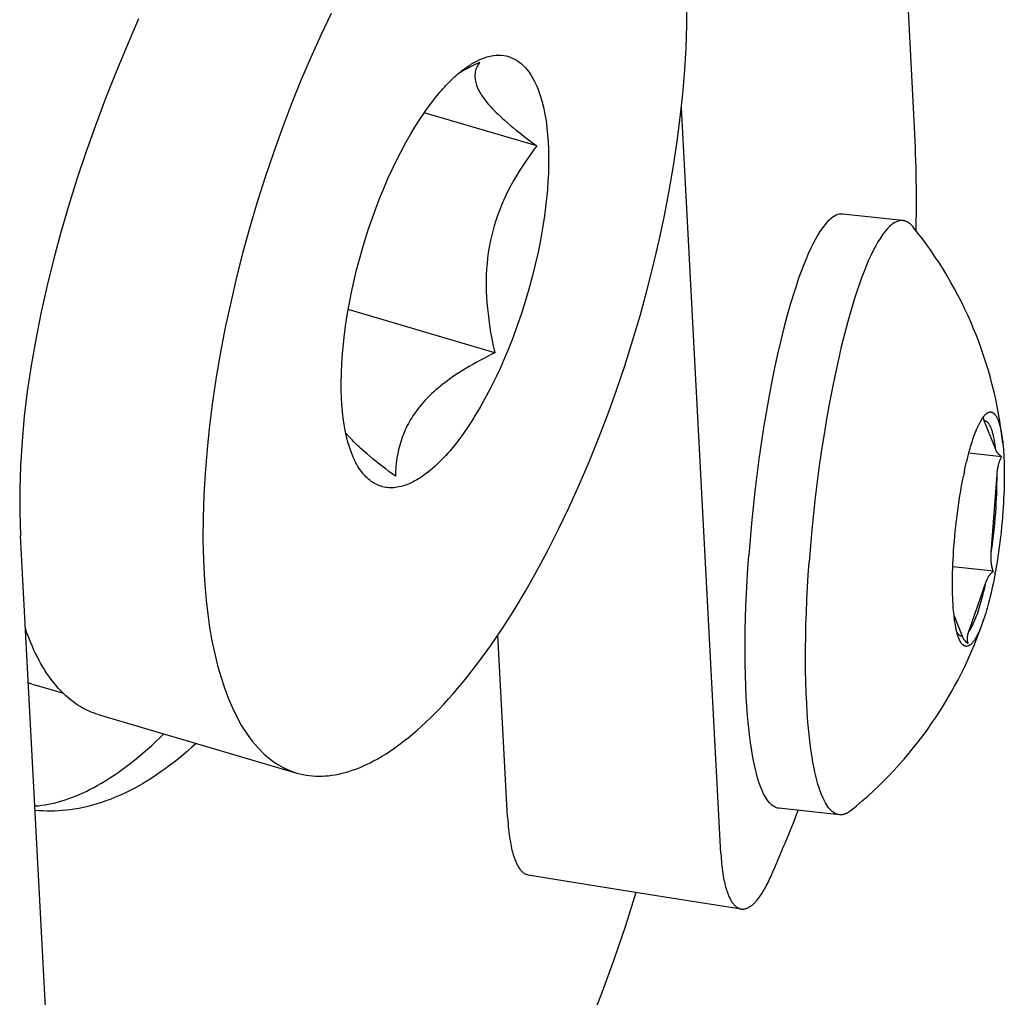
# Model space of a CAD drawing. Extents: x 0 to 1189, y 0 to 841.
# Tile 13 of 77: x 177.44 to 186.66, y 132.38 to 141.54. Entities that reach past the tile are written whole.
import ezdxf

# ---------------------------------------------------------------- set-up
doc = ezdxf.new("R2010")
doc.units = 0
doc.header["$LTSCALE"] = 65.395
doc.layers.add('connessioni_resistenze_c0_BL8', color=7, linetype='CONTINUOUS')

# ---------------------------------------------------------------- blocks, each defined once
blk = doc.blocks.new('CONNESSIONI_RESISTENZE_C0_BL8', base_point=(132.2671, 184.9118))
at = {"layer": 'connessioni_resistenze_c0_BL8', "color": 2, "linetype": 'CONTINUOUS'}
for p, q in [((185.821, 140.5924), (183.6903, 180.8599)), ((182.2858, 140.3576), (181.2308, 140.6687)), ((184.0098, 133.7265), (183.6398, 140.7188)), ((185.7155, 139.6579), (185.1495, 139.7184)), ((185.8393, 139.5638), (185.8398, 139.5961)), ((181.8921, 138.4192), (180.5183, 138.8243)), ((186.584, 137.5119), (186.4777, 137.7809)), ((186.6411, 137.4449), (186.3322, 137.478)), ((186.543, 136.5475), (186.5965, 137.276)), ((177.9052, 128.0775), (177.4487, 136.7041)), ((186.5623, 136.3718), (186.1827, 136.4125)), ((186.3327, 135.807), (186.4925, 136.2666)), ((186.1944, 135.9526), (186.2697, 135.762)), ((182.012, 134.0658), (181.9216, 135.7741)), ((177.5842, 135.3068), (177.85, 135.2284)), ((178.177, 135.0298), (180.0387, 134.4808)), ((185.1194, 134.0897), (184.5535, 134.1503)), ((182.2033, 133.5275), (182.8615, 133.422)), ((182.8615, 133.422), (183.5445, 133.3125)), ((183.5445, 133.3125), (184.1996, 133.2073))]:
    blk.add_line(p, q, dxfattribs=at)
for points in [[(178.5538, 141.547), (178.447, 141.3), (178.3442, 141.0513), (178.2457, 140.8012), (178.1514, 140.5494), (178.0616, 140.296), (177.9776, 140.0446), (177.8984, 139.7918), (177.8242, 139.5374), (177.7572, 139.2886), (177.6954, 139.0385), (177.6393, 138.7871), (177.5911, 138.5447), (177.5486, 138.3013), (177.5125, 138.0568), (177.4845, 137.8247), (177.4629, 137.5919), (177.4482, 137.3586), (177.4412, 137.1404), (177.4411, 136.9222), (177.4487, 136.7041)], [(181.6262, 135.3717), (181.7426, 135.5216), (181.854, 135.6753), (181.9608, 135.8323), (182.073, 136.008), (182.1804, 136.1866), (182.2833, 136.3679), (182.389, 136.565), (182.4901, 136.7646), (182.5867, 136.9664), (182.6836, 137.1804), (182.776, 137.3965), (182.8641, 137.6144), (182.9502, 137.8404), (183.0319, 138.0681), (183.1092, 138.2974), (183.1829, 138.5303), (183.2521, 138.7646), (183.3168, 139.0002), (183.3764, 139.2347), (183.4315, 139.4703), (183.4819, 139.707), (183.5264, 139.9378), (183.5662, 140.1695), (183.6011, 140.402), (183.6296, 140.6241), (183.6532, 140.8467), (183.6716, 141.0698), (183.6838, 141.2781), (183.6907, 141.4866), (183.6919, 141.6953)], [(180.3592, 141.5969), (180.2626, 141.3951), (180.1657, 141.181), (180.0732, 140.965), (179.9852, 140.7471), (179.8991, 140.521), (179.8173, 140.2933), (179.74, 140.0641), (179.6664, 139.8312), (179.5972, 139.5969), (179.5325, 139.3613), (179.4729, 139.1268), (179.4178, 138.8912), (179.3673, 138.6545), (179.3229, 138.4236), (179.2831, 138.1919), (179.2482, 137.9594), (179.2196, 137.7374), (179.196, 137.5148), (179.1776, 137.2917), (179.1655, 137.0834), (179.1586, 136.8749), (179.1574, 136.6662), (179.1616, 136.4762), (179.1716, 136.2864), (179.1878, 136.097), (179.2025, 135.9711), (179.2206, 135.8456), (179.2424, 135.7207), (179.2683, 135.5967), (179.2944, 135.4899), (179.3242, 135.3841), (179.3583, 135.2795), (179.397, 135.1765), (179.4339, 135.0905), (179.475, 135.0063), (179.5205, 134.9246), (179.571, 134.846), (179.6202, 134.7795), (179.6739, 134.7166), (179.7281, 134.6622), (179.7865, 134.6123), (179.8255, 134.5836), (179.8662, 134.5573), (179.9084, 134.5336), (179.9506, 134.5132), (179.9942, 134.4956), (180.0387, 134.4808)], [(181.7287, 141.1556), (181.7579, 141.1691), (181.7878, 141.181), (181.8184, 141.191), (181.8496, 141.199), (181.8812, 141.2045), (181.905, 141.2069), (181.9289, 141.2077), (181.9528, 141.2069), (181.9756, 141.2044), (181.9982, 141.2002), (182.0205, 141.1944), (182.0422, 141.187), (182.0634, 141.1779), (182.0838, 141.1673), (182.1043, 141.1548), (182.1238, 141.1409), (182.1424, 141.1257), (182.1612, 141.1082), (182.179, 141.0895), (182.1957, 141.0699), (182.2127, 141.0475), (182.2286, 141.0243), (182.2433, 141.0003), (182.2621, 140.9662), (182.279, 140.9312), (182.2943, 140.8953), (182.3081, 140.8589), (182.3204, 140.8219), (182.3367, 140.7661), (182.3504, 140.7097), (182.3619, 140.6529), (182.3715, 140.5957), (182.3803, 140.5291), (182.3871, 140.4623), (182.3919, 140.3953), (182.3949, 140.3282), (182.3964, 140.253), (182.396, 140.1777), (182.3938, 140.1025), (182.3901, 140.0273), (182.3843, 139.9457), (182.3768, 139.8642), (182.3677, 139.7829), (182.3571, 139.7018), (182.3397, 139.5878), (182.3196, 139.4742), (182.297, 139.3611), (182.271, 139.2451), (182.2425, 139.1298), (182.2114, 139.0151), (182.1777, 138.9006), (182.1416, 138.7868), (182.1029, 138.6739), (182.0627, 138.5642), (182.0199, 138.4554), (181.9747, 138.3475), (181.9408, 138.271), (181.9054, 138.1951), (181.8687, 138.1199), (181.8305, 138.0454), (181.7936, 137.9769), (181.7554, 137.9092), (181.7156, 137.8423), (181.6744, 137.7764), (181.6358, 137.7178), (181.5957, 137.6601), (181.5542, 137.6036), (181.511, 137.5483)], [(181.6478, 141.1087), (181.6529, 141.1121), (181.658, 141.1154), (181.6631, 141.1186), (181.6682, 141.1218), (181.6741, 141.1255), (181.6801, 141.129), (181.686, 141.1326), (181.692, 141.136), (181.6981, 141.1394), (181.7041, 141.1428), (181.7102, 141.1461), (181.7163, 141.1493), (181.7225, 141.1525), (181.7287, 141.1556)], [(181.7481, 141.1399), (181.7414, 141.1299), (181.7352, 141.1195), (181.7295, 141.1088), (181.7242, 141.0979), (181.7196, 141.0868), (181.7156, 141.0753), (181.7121, 141.0633), (181.7093, 141.0511), (181.7073, 141.0388), (181.706, 141.0263), (181.7054, 141.0138), (181.7056, 141.0013), (181.7065, 140.9889), (181.708, 140.9765), (181.7102, 140.9642), (181.713, 140.952), (181.7163, 140.9399), (181.7201, 140.928), (181.7244, 140.9162), (181.7304, 140.9016), (181.737, 140.8873), (181.7441, 140.8733), (181.7517, 140.8595), (181.7597, 140.8459), (181.7682, 140.8326), (181.7769, 140.8196), (181.7903, 140.8008), (181.8042, 140.7824), (181.8186, 140.7645), (181.8335, 140.7468), (181.8488, 140.7296), (181.8643, 140.7126), (181.8833, 140.6927), (181.9026, 140.6732), (181.9222, 140.654), (181.9421, 140.6351), (181.9623, 140.6165), (181.9827, 140.5982), (182.0106, 140.5737), (182.0389, 140.5495), (182.0675, 140.5258), (182.0963, 140.5023), (182.1254, 140.4791), (182.165, 140.4482), (182.205, 140.4176), (182.2453, 140.3875), (182.2858, 140.3576)], [(181.3383, 140.8132), (181.3515, 140.8295), (181.3649, 140.8457), (181.3785, 140.8617), (181.3923, 140.8776), (181.4062, 140.8934), (181.4204, 140.9089), (181.4347, 140.9243), (181.4492, 140.9396), (181.4639, 140.9546), (181.4788, 140.9695), (181.4939, 140.9841), (181.5059, 140.9955), (181.5181, 141.0067), (181.5304, 141.0177), (181.5428, 141.0286), (181.5554, 141.0394), (181.5682, 141.0499), (181.581, 141.0602), (181.5941, 141.0704), (181.6073, 141.0803), (181.6206, 141.09), (181.6341, 141.0995), (181.6478, 141.1087)], [(180.566, 137.4401), (180.5517, 137.4746), (180.5388, 137.5096), (180.5271, 137.545), (180.5166, 137.5808), (180.5027, 137.6353), (180.4909, 137.6903), (180.481, 137.7457), (180.472, 137.8077), (180.4649, 137.8699), (180.4596, 137.9323), (180.4557, 138.0007), (180.4534, 138.0692), (180.4529, 138.1377), (180.4544, 138.2289), (180.4583, 138.3201), (180.4646, 138.4111), (180.473, 138.502), (180.4833, 138.5927), (180.4967, 138.6914), (180.5122, 138.7899), (180.5298, 138.888), (180.5492, 138.9857), (180.5705, 139.083), (180.5945, 139.1833), (180.6204, 139.2831), (180.6481, 139.3824), (180.6778, 139.4811), (180.7092, 139.5793), (180.7419, 139.6751), (180.7764, 139.7703), (180.8128, 139.8648), (180.8509, 139.9585), (180.891, 140.0515), (180.9301, 140.1373), (180.971, 140.2223), (181.0137, 140.3064), (181.0583, 140.3894), (181.105, 140.4712), (181.142, 140.5328), (181.1804, 140.5935), (181.2201, 140.6534), (181.2581, 140.7077), (181.2974, 140.761), (181.3383, 140.8132)], [(182.2858, 140.3576), (182.2524, 140.3136), (182.2198, 140.2689), (182.1879, 140.2236), (182.157, 140.1777), (182.1269, 140.1312), (182.0979, 140.084), (182.07, 140.0363), (182.0432, 139.9879), (182.0176, 139.9388), (181.9952, 139.8933), (181.974, 139.8473), (181.954, 139.8008), (181.9352, 139.7538), (181.9176, 139.7063), (181.9011, 139.6577), (181.886, 139.6086), (181.8722, 139.5591), (181.8599, 139.5093), (181.8489, 139.4592), (181.8393, 139.4081), (181.8311, 139.3568), (181.8244, 139.3053), (181.8191, 139.2536), (181.8151, 139.2018), (181.8125, 139.1494), (181.8112, 139.097), (181.8111, 139.0446), (181.8123, 138.9922), (181.8147, 138.9399), (181.8182, 138.8873), (181.8227, 138.8349), (181.8284, 138.7825), (181.8349, 138.7303), (181.8424, 138.6782), (181.853, 138.6131), (181.8649, 138.5482), (181.8779, 138.4836), (181.8921, 138.4192)], [(185.1495, 139.7184), (185.1347, 139.719), (185.1198, 139.7175), (185.1043, 139.7138), (185.0893, 139.7082), (185.0733, 139.7003), (185.0581, 139.6908), (185.0418, 139.6786), (185.0263, 139.6652), (185.0086, 139.6477), (184.9919, 139.6292), (184.9762, 139.6098), (184.9612, 139.5898), (184.9376, 139.5552), (184.9155, 139.5195), (184.8948, 139.483), (184.8712, 139.4381), (184.849, 139.3924), (184.8279, 139.3461), (184.8046, 139.2914), (184.7824, 139.2362), (184.7613, 139.1806), (184.7384, 139.1169), (184.7166, 139.0529), (184.6958, 138.9885), (184.6629, 138.8807), (184.6321, 138.7722), (184.6005, 138.6534), (184.5709, 138.5341), (184.5411, 138.4057), (184.5132, 138.277), (184.4848, 138.1379), (184.4583, 137.9984), (184.4335, 137.8585), (184.4102, 137.7185), (184.3873, 137.5699), (184.3659, 137.4211), (184.3462, 137.2721), (184.3281, 137.1229), (184.3114, 136.972), (184.2962, 136.821), (184.2826, 136.6698), (184.2707, 136.5185)], [(185.7155, 139.6579), (185.7006, 139.6584), (185.6858, 139.6569), (185.6702, 139.6532), (185.6553, 139.6476), (185.6393, 139.6397), (185.6241, 139.6302), (185.6077, 139.618), (185.5922, 139.6046), (185.5745, 139.5871), (185.5578, 139.5686), (185.5421, 139.5492), (185.5272, 139.5292), (185.5035, 139.4946), (185.4815, 139.4589), (185.4608, 139.4225), (185.4372, 139.3775), (185.4149, 139.3318), (185.3939, 139.2855), (185.3705, 139.2308), (185.3483, 139.1756), (185.3272, 139.12), (185.3044, 139.0564), (185.2826, 138.9923), (185.2617, 138.928), (185.2288, 138.8201), (185.198, 138.7116), (185.1665, 138.5928), (185.1369, 138.4735), (185.1071, 138.3451), (185.0791, 138.2164), (185.0507, 138.0773), (185.0242, 137.9378), (184.9994, 137.798), (184.9761, 137.6579), (184.9532, 137.5093), (184.9319, 137.3605), (184.9122, 137.2115), (184.894, 137.0623), (184.8773, 136.9114), (184.8621, 136.7604), (184.8486, 136.6092), (184.8366, 136.4579)], [(185.8122, 139.5963), (185.81, 139.599), (185.8077, 139.6018), (185.8054, 139.6045), (185.803, 139.6071), (185.8006, 139.6098), (185.7982, 139.6124), (185.7957, 139.6149), (185.7931, 139.6174), (185.7906, 139.6199), (185.788, 139.6223), (185.7853, 139.6247), (185.7826, 139.627), (185.7798, 139.6293), (185.7771, 139.6315), (185.7742, 139.6336), (185.7713, 139.6357), (185.7684, 139.6377), (185.7654, 139.6397), (185.7628, 139.6413), (185.7602, 139.6429), (185.7575, 139.6444), (185.7548, 139.6458), (185.7521, 139.6472), (185.7493, 139.6485), (185.7465, 139.6497), (185.7437, 139.6509), (185.7408, 139.6519), (185.7381, 139.6529), (185.7353, 139.6538), (185.7325, 139.6546), (185.7297, 139.6553), (185.7269, 139.656), (185.7241, 139.6566), (185.7212, 139.6571), (185.7183, 139.6575), (185.7155, 139.6579)], [(181.8921, 138.4192), (181.8571, 138.4019), (181.8222, 138.3843), (181.7876, 138.3663), (181.7531, 138.3479), (181.7188, 138.3292), (181.6848, 138.3101), (181.6523, 138.2912), (181.62, 138.272), (181.5879, 138.2522), (181.5562, 138.232), (181.5247, 138.2112), (181.4936, 138.1899), (181.4709, 138.1739), (181.4485, 138.1576), (181.4263, 138.1409), (181.4043, 138.1239), (181.3827, 138.1065), (181.3613, 138.0888), (181.3402, 138.0707), (181.3195, 138.0522), (181.2992, 138.0334), (181.2793, 138.0141), (181.2597, 137.9945), (181.2407, 137.9745), (181.2221, 137.954), (181.204, 137.9331), (181.1864, 137.9118)], [(181.1864, 137.9118), (181.1735, 137.8955), (181.1609, 137.879), (181.1487, 137.8621), (181.1367, 137.8451), (181.1252, 137.8278), (181.114, 137.8102), (181.1031, 137.7925), (181.0927, 137.7745), (181.0826, 137.7562), (181.0724, 137.7367), (181.0626, 137.7169), (181.0533, 137.6969), (181.0444, 137.6767), (181.036, 137.6564), (181.028, 137.6358), (181.0206, 137.615), (181.0136, 137.5941), (181.0073, 137.5738), (181.0014, 137.5534), (180.996, 137.5329), (180.991, 137.5123), (180.9864, 137.4916), (180.9822, 137.4708), (180.9784, 137.4499), (180.975, 137.4289), (180.9716, 137.4054), (180.9687, 137.3817), (180.9662, 137.358), (180.9642, 137.3343), (180.9626, 137.3106), (180.9614, 137.2868), (180.9606, 137.263)], [(186.4434, 137.7787), (186.445, 137.7815), (186.4467, 137.7844), (186.4484, 137.7872), (186.4498, 137.7896), (186.4512, 137.7919), (186.4526, 137.7943), (186.4541, 137.7966), (186.4556, 137.7989), (186.4571, 137.8012), (186.4586, 137.8035), (186.4601, 137.8058), (186.4617, 137.8081), (186.4632, 137.8103)], [(186.4632, 137.8103), (186.4641, 137.8115), (186.4649, 137.8126), (186.4657, 137.8138), (186.4667, 137.8152), (186.4678, 137.8166), (186.4688, 137.818), (186.4699, 137.8194), (186.4709, 137.8208), (186.472, 137.8221), (186.4731, 137.8235)], [(186.4777, 137.7809), (186.4772, 137.7822), (186.4767, 137.7835), (186.4762, 137.7849), (186.4757, 137.7863), (186.4753, 137.7876), (186.4748, 137.789), (186.4745, 137.7901), (186.4742, 137.7912), (186.4738, 137.7923), (186.4735, 137.7934), (186.4732, 137.7945), (186.473, 137.7957), (186.4727, 137.7968), (186.4725, 137.7979), (186.4722, 137.7991), (186.472, 137.8002), (186.4718, 137.8013), (186.4717, 137.8025), (186.4715, 137.8036), (186.4714, 137.8047), (186.4713, 137.8059), (186.4712, 137.807), (186.4711, 137.8082), (186.4711, 137.8093), (186.471, 137.8105), (186.471, 137.8116), (186.4711, 137.8128)], [(186.4711, 137.8128), (186.4711, 137.8133), (186.4711, 137.8138), (186.4712, 137.8144), (186.4712, 137.8149), (186.4713, 137.8155), (186.4713, 137.816), (186.4714, 137.8165), (186.4714, 137.8171), (186.4715, 137.8176), (186.4716, 137.8182), (186.4717, 137.8187), (186.4718, 137.8192), (186.4719, 137.8198), (186.472, 137.8203), (186.4721, 137.8208), (186.4722, 137.8213), (186.4723, 137.8219), (186.4725, 137.8224), (186.4726, 137.8229)], [(186.4731, 137.8235), (186.4745, 137.8253), (186.476, 137.827), (186.4774, 137.8288), (186.4789, 137.8305), (186.4804, 137.8322), (186.4816, 137.8335), (186.4827, 137.8348), (186.4839, 137.836), (186.4851, 137.8373), (186.4863, 137.8385), (186.4876, 137.8398), (186.4888, 137.841), (186.4901, 137.8422), (186.4913, 137.8434), (186.4926, 137.8445), (186.4939, 137.8457), (186.4952, 137.8468), (186.4966, 137.8479), (186.4979, 137.849), (186.4993, 137.8501), (186.5006, 137.8511), (186.502, 137.8521)], [(186.502, 137.8521), (186.5027, 137.8526), (186.5034, 137.8531), (186.5041, 137.8536), (186.5048, 137.854), (186.5055, 137.8545), (186.5061, 137.8549), (186.5068, 137.8553), (186.5075, 137.8557), (186.5082, 137.8561), (186.5088, 137.8565), (186.5095, 137.8569), (186.5102, 137.8573), (186.5109, 137.8577), (186.5116, 137.8581), (186.5123, 137.8584), (186.513, 137.8588)], [(186.513, 137.8588), (186.5157, 137.8601), (186.5186, 137.8612), (186.5214, 137.8622), (186.5244, 137.863), (186.5273, 137.8637), (186.5303, 137.8642), (186.5333, 137.8644), (186.5364, 137.8644), (186.5393, 137.8643), (186.5421, 137.8639), (186.545, 137.8633), (186.5478, 137.8625), (186.5505, 137.8615), (186.5532, 137.8604), (186.5559, 137.8591), (186.5584, 137.8577), (186.5614, 137.8558), (186.5642, 137.8537), (186.5669, 137.8515), (186.5695, 137.8492), (186.572, 137.8467), (186.5744, 137.8441), (186.5767, 137.8414), (186.5789, 137.8387), (186.5821, 137.8345), (186.585, 137.8302), (186.5878, 137.8258), (186.5905, 137.8213), (186.593, 137.8168), (186.5954, 137.8122), (186.5977, 137.8075), (186.6009, 137.8005), (186.6039, 137.7935), (186.6068, 137.7864), (186.6095, 137.7792), (186.612, 137.7719), (186.6145, 137.7646), (186.6178, 137.7539), (186.6209, 137.7431), (186.6238, 137.7323), (186.6265, 137.7214), (186.6291, 137.7105), (186.6321, 137.6967), (186.6349, 137.6828), (186.6375, 137.669), (186.6399, 137.655), (186.6421, 137.6411), (186.6442, 137.6271), (186.6461, 137.6131), (186.6479, 137.5991), (186.6496, 137.585), (186.6511, 137.571)], [(186.4033, 137.6948), (186.4057, 137.7006), (186.4082, 137.7065), (186.4107, 137.7124), (186.4133, 137.7182), (186.4158, 137.7238), (186.4183, 137.7294), (186.4209, 137.735), (186.4236, 137.7405), (186.4262, 137.7461), (186.429, 137.7516), (186.4317, 137.757), (186.4346, 137.7625), (186.4374, 137.7679), (186.4404, 137.7733), (186.4434, 137.7787)], [(186.584, 137.5119), (186.5826, 137.5247), (186.5811, 137.5375), (186.5794, 137.5503), (186.5777, 137.563), (186.5758, 137.5757), (186.5737, 137.5885), (186.5715, 137.6011), (186.5692, 137.6138), (186.5666, 137.6264), (186.5646, 137.6357), (186.5625, 137.645), (186.5603, 137.6543), (186.5579, 137.6635), (186.5554, 137.6727), (186.5531, 137.6805), (186.5507, 137.6883), (186.5481, 137.696), (186.5454, 137.7036), (186.5425, 137.7112), (186.5404, 137.7164), (186.5382, 137.7215), (186.5359, 137.7266), (186.5335, 137.7316), (186.5309, 137.7366), (186.5282, 137.7415), (186.5259, 137.7453), (186.5235, 137.7491), (186.521, 137.7528), (186.5183, 137.7564), (186.5155, 137.7599), (186.5125, 137.7633), (186.5104, 137.7655), (186.5082, 137.7676), (186.5059, 137.7697), (186.5035, 137.7716), (186.501, 137.7734), (186.4984, 137.775), (186.4957, 137.7764), (186.4932, 137.7776), (186.4907, 137.7785), (186.4882, 137.7793), (186.4856, 137.78), (186.483, 137.7805), (186.4804, 137.7808), (186.4777, 137.7809)], [(180.9606, 137.263), (180.9304, 137.2852), (180.9003, 137.3075), (180.8704, 137.3301), (180.8406, 137.3528), (180.811, 137.3759), (180.7816, 137.3992), (180.7525, 137.4227), (180.7236, 137.4466), (180.695, 137.4708), (180.6763, 137.487), (180.6577, 137.5034), (180.6392, 137.52), (180.621, 137.5368), (180.6029, 137.5538), (180.5851, 137.571), (180.5696, 137.5864), (180.5544, 137.6019), (180.5394, 137.6177), (180.5247, 137.6338), (180.5103, 137.6501), (180.4962, 137.6666)], [(186.2905, 137.3038), (186.2964, 137.3313), (186.3026, 137.3588), (186.309, 137.3862), (186.3156, 137.4136), (186.3224, 137.4409), (186.3295, 137.4681), (186.3369, 137.4953), (186.3445, 137.5224), (186.3496, 137.5399), (186.3549, 137.5574), (186.3602, 137.5748), (186.3658, 137.5921), (186.3715, 137.6094), (186.3774, 137.6267), (186.3836, 137.6438), (186.3899, 137.6609), (186.3965, 137.6779), (186.4033, 137.6948)], [(181.511, 137.5483), (181.4918, 137.5247), (181.4722, 137.5015), (181.4523, 137.4786), (181.432, 137.4559), (181.4113, 137.4337), (181.3902, 137.4118), (181.3687, 137.3903), (181.3497, 137.372), (181.3303, 137.354), (181.3105, 137.3364), (181.2904, 137.3192), (181.2699, 137.3026), (181.249, 137.2864), (181.2276, 137.2707), (181.2114, 137.2594), (181.195, 137.2485), (181.1783, 137.2379), (181.1613, 137.2277), (181.1441, 137.2181), (181.1266, 137.2089), (181.1088, 137.2002), (181.0908, 137.1921), (181.0752, 137.1857), (181.0593, 137.1797), (181.0433, 137.1743), (181.0271, 137.1694), (181.0108, 137.1651), (180.9944, 137.1614), (180.9778, 137.1584), (180.9611, 137.1561), (180.9458, 137.1547), (180.9305, 137.1539), (180.9151, 137.1538), (180.8998, 137.1544), (180.885, 137.1557), (180.8703, 137.1576), (180.8558, 137.1602), (180.8413, 137.1636), (180.8271, 137.1676), (180.8132, 137.1722), (180.7994, 137.1776), (180.786, 137.1835), (180.7725, 137.1903), (180.7593, 137.1977), (180.7465, 137.2057), (180.7341, 137.2143), (180.721, 137.2241), (180.7083, 137.2346), (180.6961, 137.2456), (180.6844, 137.2571), (180.673, 137.269), (180.6621, 137.2814), (180.6517, 137.2941), (180.6416, 137.3071), (180.6304, 137.3227), (180.6197, 137.3387), (180.6096, 137.3549), (180.6, 137.3715), (180.5908, 137.3884), (180.5821, 137.4054), (180.5738, 137.4227), (180.566, 137.4401)], [(186.6511, 137.571), (186.652, 137.5624), (186.6529, 137.5539), (186.6537, 137.5453), (186.6548, 137.5335), (186.6558, 137.5218), (186.6567, 137.51), (186.6576, 137.4983), (186.6584, 137.4865), (186.6592, 137.4747), (186.6599, 137.463)], [(186.6411, 137.4449), (186.6386, 137.4465), (186.6361, 137.4482), (186.6337, 137.4499), (186.6312, 137.4517), (186.6288, 137.4535), (186.6265, 137.4553), (186.6241, 137.4572), (186.6218, 137.4592), (186.6196, 137.4612), (186.6174, 137.4632), (186.6152, 137.4653), (186.6131, 137.4674), (186.611, 137.4696), (186.6089, 137.4718), (186.6069, 137.4741), (186.605, 137.4764), (186.6031, 137.4787), (186.6013, 137.4811), (186.5996, 137.4834), (186.5979, 137.4859), (186.5962, 137.4883), (186.5946, 137.4908), (186.5931, 137.4934), (186.5916, 137.4959), (186.5902, 137.4985), (186.5889, 137.5011), (186.5876, 137.5038), (186.5863, 137.5065), (186.5852, 137.5092), (186.584, 137.5119)], [(186.5965, 137.276), (186.5971, 137.2834), (186.5977, 137.2907), (186.5985, 137.298), (186.5993, 137.3053), (186.6002, 137.3126), (186.6011, 137.3199), (186.6022, 137.3272), (186.6034, 137.3345), (186.6047, 137.3418), (186.6061, 137.349), (186.6076, 137.3563), (186.6092, 137.3635), (186.6104, 137.3682), (186.6116, 137.373), (186.6128, 137.3777), (186.6141, 137.3824), (186.6155, 137.3871), (186.617, 137.3918), (186.6185, 137.3964), (186.6202, 137.4011), (186.6218, 137.4056), (186.6236, 137.4102), (186.6255, 137.4147), (186.6274, 137.4192), (186.6295, 137.4236), (186.6316, 137.428), (186.6338, 137.4323), (186.6362, 137.4365), (186.6386, 137.4407), (186.6411, 137.4449)], [(186.6599, 137.463), (186.6615, 137.4317), (186.6628, 137.4004), (186.6637, 137.3692), (186.6644, 137.3379), (186.6647, 137.3065), (186.6648, 137.2752), (186.6647, 137.2439), (186.6643, 137.2126), (186.6634, 137.1722), (186.6622, 137.1319), (186.6607, 137.0915), (186.6588, 137.0512), (186.6566, 137.0108), (186.6541, 136.9705), (186.6513, 136.9302)], [(186.1932, 136.6022), (186.1969, 136.6508), (186.2012, 136.6993), (186.2058, 136.7478), (186.2108, 136.7962), (186.2163, 136.8446), (186.2221, 136.893), (186.2284, 136.9413), (186.2349, 136.9876), (186.2417, 137.0338), (186.2489, 137.08), (186.2565, 137.126), (186.2646, 137.172), (186.2732, 137.2179), (186.2822, 137.2638)], [(186.543, 136.5475), (186.5506, 136.6008), (186.5576, 136.6542), (186.564, 136.7077), (186.5699, 136.7612), (186.5753, 136.8148), (186.58, 136.8685), (186.5843, 136.9222), (186.5873, 136.9663), (186.59, 137.0105), (186.5923, 137.0548), (186.5941, 137.099), (186.5954, 137.1432), (186.5963, 137.1875), (186.5967, 137.2318), (186.5965, 137.276)], [(186.6513, 136.9302), (186.6476, 136.8826), (186.6435, 136.8351), (186.639, 136.7876), (186.6341, 136.7401), (186.6288, 136.6926), (186.6231, 136.6452), (186.6171, 136.5989), (186.6107, 136.5527), (186.604, 136.5065), (186.5968, 136.4604), (186.5893, 136.4143), (186.5813, 136.3684)], [(184.5535, 134.1503), (184.5415, 134.1523), (184.5298, 134.1557), (184.5185, 134.1603), (184.5076, 134.1659), (184.4957, 134.1738), (184.4845, 134.1826), (184.4741, 134.1924), (184.4644, 134.2028), (184.4531, 134.2164), (184.4427, 134.2307), (184.4331, 134.2454), (184.4241, 134.2606), (184.4105, 134.2861), (184.3983, 134.3122), (184.3871, 134.3388), (184.3749, 134.3712), (184.3637, 134.4039), (184.3536, 134.437), (184.3428, 134.4758), (184.3329, 134.5149), (184.324, 134.5542), (184.3146, 134.5992), (184.3061, 134.6443), (184.2983, 134.6896), (184.2868, 134.7658), (184.277, 134.8422), (184.2673, 134.93), (184.2593, 135.018), (184.2528, 135.1061), (184.2475, 135.1942), (184.2428, 135.2955), (184.2395, 135.3967), (184.2375, 135.4981), (184.2365, 135.5994), (184.2367, 135.7109), (184.2382, 135.8224), (184.2407, 135.9339), (184.2443, 136.0453), (184.2493, 136.1637), (184.2554, 136.282), (184.2625, 136.4003), (184.2707, 136.5185)], [(186.1894, 136.0017), (186.187, 136.0324), (186.1849, 136.0631), (186.1832, 136.0939), (186.1819, 136.1247), (186.1809, 136.1555), (186.1802, 136.1863), (186.1798, 136.2171), (186.1796, 136.2479), (186.1797, 136.2787), (186.1802, 136.3192), (186.181, 136.3597), (186.1822, 136.4001), (186.1838, 136.4406), (186.1856, 136.481), (186.1878, 136.5214), (186.1903, 136.5618), (186.1932, 136.6022)], [(186.5623, 136.3718), (186.5603, 136.3767), (186.5584, 136.3816), (186.5567, 136.3865), (186.555, 136.3915), (186.5535, 136.3965), (186.5521, 136.4016), (186.5508, 136.4067), (186.5496, 136.4118), (186.5485, 136.4169), (186.5475, 136.4221), (186.5466, 136.4273), (186.5458, 136.4325), (186.545, 136.4378), (186.5443, 136.443), (186.5437, 136.4482), (186.5432, 136.4535), (186.5427, 136.4587), (186.5422, 136.4662), (186.5417, 136.4736), (186.5414, 136.481), (186.5412, 136.4884), (186.5411, 136.4958), (186.5411, 136.5032), (186.5412, 136.5106), (186.5414, 136.518), (186.5417, 136.5254), (186.542, 136.5328), (186.5425, 136.5401), (186.543, 136.5475)], [(185.1194, 134.0897), (185.1075, 134.0917), (185.0957, 134.0951), (185.0844, 134.0997), (185.0736, 134.1054), (185.0616, 134.1132), (185.0505, 134.1221), (185.04, 134.1318), (185.0303, 134.1422), (185.0191, 134.1559), (185.0087, 134.1701), (184.999, 134.1849), (184.99, 134.2), (184.9765, 134.2255), (184.9642, 134.2516), (184.953, 134.2783), (184.9408, 134.3106), (184.9297, 134.3433), (184.9195, 134.3764), (184.9087, 134.4152), (184.8989, 134.4543), (184.8899, 134.4936), (184.8805, 134.5386), (184.872, 134.5837), (184.8643, 134.629), (184.8528, 134.7052), (184.8429, 134.7817), (184.8333, 134.8695), (184.8253, 134.9574), (184.8187, 135.0455), (184.8134, 135.1337), (184.8088, 135.2349), (184.8054, 135.3362), (184.8034, 135.4375), (184.8025, 135.5388), (184.8027, 135.6503), (184.8041, 135.7618), (184.8066, 135.8733), (184.8103, 135.9848), (184.8152, 136.1031), (184.8213, 136.2214), (184.8285, 136.3397), (184.8366, 136.4579)], [(186.5782, 136.3513), (186.5721, 136.3185), (186.5657, 136.2858), (186.5591, 136.2532), (186.5523, 136.2205), (186.5451, 136.188), (186.5377, 136.1555), (186.5299, 136.1231), (186.5239, 136.0989), (186.5177, 136.0747), (186.5113, 136.0506), (186.5047, 136.0266), (186.4978, 136.0026), (186.4907, 135.9787), (186.4833, 135.9549), (186.4756, 135.9312)], [(186.4925, 136.2666), (186.4941, 136.271), (186.4957, 136.2753), (186.4974, 136.2797), (186.4991, 136.284), (186.5009, 136.2883), (186.5028, 136.2926), (186.5048, 136.2968), (186.5068, 136.301), (186.5089, 136.3052), (186.5111, 136.3093), (186.5133, 136.3134), (186.5157, 136.3175), (186.5181, 136.3215), (186.5202, 136.3248), (186.5224, 136.3282), (186.5246, 136.3315), (186.5269, 136.3347), (186.5292, 136.3379), (186.5317, 136.341), (186.5341, 136.3441), (186.5367, 136.3472), (186.5393, 136.3502), (186.5419, 136.3531), (186.5447, 136.356), (186.5475, 136.3588), (186.5503, 136.3616), (186.5532, 136.3642), (186.5562, 136.3668), (186.5592, 136.3694), (186.5623, 136.3718)], [(186.3327, 135.807), (186.3387, 135.8155), (186.3444, 135.8242), (186.3499, 135.833), (186.3551, 135.8421), (186.3601, 135.8512), (186.3649, 135.8604), (186.3696, 135.8698), (186.3741, 135.8792), (186.3807, 135.8937), (186.3871, 135.9082), (186.3932, 135.9229), (186.399, 135.9377), (186.4047, 135.9525), (186.4102, 135.9674), (186.4155, 135.9824), (186.4228, 136.0039), (186.4298, 136.0256), (186.4366, 136.0473), (186.4431, 136.0692), (186.4494, 136.0911), (186.4554, 136.113), (186.4635, 136.1436), (186.4712, 136.1742), (186.4786, 136.2049), (186.4857, 136.2357), (186.4925, 136.2666)], [(186.2301, 135.7674), (186.2273, 135.7765), (186.2246, 135.7856), (186.2221, 135.7947), (186.2197, 135.8039), (186.2174, 135.8132), (186.2152, 135.8224), (186.2132, 135.8317), (186.2113, 135.841), (186.2095, 135.8504), (186.2077, 135.8597), (186.2061, 135.8691), (186.2036, 135.8838), (186.2013, 135.8984), (186.1992, 135.9131), (186.1973, 135.9279), (186.1954, 135.9426), (186.1938, 135.9574), (186.1922, 135.9721), (186.1908, 135.9869), (186.1894, 136.0017)], [(186.4756, 135.9312), (186.4712, 135.9181), (186.4667, 135.905), (186.4621, 135.892), (186.4573, 135.879), (186.4524, 135.866), (186.4474, 135.8531), (186.4423, 135.8403), (186.4378, 135.8297), (186.4333, 135.8191), (186.4287, 135.8086), (186.4239, 135.7981), (186.4189, 135.7877), (186.4138, 135.7775), (186.4085, 135.7673), (186.4047, 135.7603), (186.4009, 135.7534), (186.3969, 135.7465), (186.3929, 135.7398), (186.3886, 135.7331), (186.3843, 135.7265), (186.3797, 135.72), (186.375, 135.7136), (186.3721, 135.7099), (186.3692, 135.7062), (186.3662, 135.7026), (186.3631, 135.6991), (186.3599, 135.6957), (186.3566, 135.6923), (186.3533, 135.6891), (186.3498, 135.686), (186.3462, 135.6831), (186.3424, 135.6803)], [(178.177, 135.0298), (178.155, 135.0367), (178.1333, 135.0443), (178.1117, 135.0526), (178.0905, 135.0615), (178.0695, 135.0712), (178.0484, 135.0817), (178.0276, 135.0929), (178.0073, 135.1047), (177.9872, 135.1171), (177.9676, 135.1301), (177.947, 135.1446), (177.9269, 135.1598), (177.9073, 135.1755), (177.8881, 135.1918), (177.8693, 135.2086), (177.851, 135.226), (177.8331, 135.2438), (177.8157, 135.262), (177.7987, 135.2807), (177.7822, 135.2997), (177.764, 135.3217), (177.7463, 135.3441), (177.7292, 135.3669), (177.7127, 135.3901), (177.6966, 135.4137), (177.6811, 135.4376), (177.666, 135.4618), (177.6514, 135.4863), (177.6373, 135.5111), (177.6236, 135.5361), (177.6067, 135.5682), (177.5906, 135.6007), (177.575, 135.6336), (177.5601, 135.6667), (177.5458, 135.7), (177.5321, 135.7336), (177.519, 135.7674), (177.5063, 135.8015), (177.4942, 135.8356)], [(186.2697, 135.762), (186.2684, 135.762), (186.2671, 135.7621), (186.2658, 135.7622), (186.2645, 135.7623), (186.2632, 135.7625), (186.2619, 135.7628), (186.2606, 135.7631), (186.2593, 135.7634), (186.258, 135.7638), (186.2568, 135.7642), (186.2556, 135.7647), (186.2544, 135.7652), (186.2532, 135.7657), (186.252, 135.7663), (186.2509, 135.7668), (186.2497, 135.7675), (186.2486, 135.7681), (186.2475, 135.7688), (186.2464, 135.7695), (186.2454, 135.7703), (186.2443, 135.771), (186.243, 135.772), (186.2417, 135.773), (186.2405, 135.7741), (186.2393, 135.7752), (186.2381, 135.7763), (186.2369, 135.7775), (186.2358, 135.7786), (186.2346, 135.7798), (186.2335, 135.781), (186.2325, 135.7823), (186.2311, 135.7839), (186.2297, 135.7856), (186.2284, 135.7873), (186.2272, 135.789), (186.2259, 135.7908), (186.2247, 135.7925), (186.2235, 135.7943), (186.2224, 135.7961), (186.2212, 135.798)], [(186.3268, 135.6949), (186.3258, 135.6973), (186.3249, 135.6997), (186.324, 135.7022), (186.3232, 135.7047), (186.3225, 135.7072), (186.3219, 135.7097), (186.3213, 135.7123), (186.3208, 135.7148), (186.3203, 135.7174), (186.3199, 135.72), (186.3196, 135.7225), (186.3193, 135.7256), (186.3191, 135.7286), (186.3189, 135.7316), (186.3189, 135.7347), (186.3188, 135.7377), (186.3189, 135.7407), (186.319, 135.7438), (186.3192, 135.7468), (186.3194, 135.7498), (186.3197, 135.7529), (186.3201, 135.7559), (186.3205, 135.7589), (186.3209, 135.7619), (186.3214, 135.7649), (186.3222, 135.7688), (186.3229, 135.7727), (186.3238, 135.7766), (186.3247, 135.7804), (186.3257, 135.7843), (186.3267, 135.7881), (186.3278, 135.7919), (186.329, 135.7957), (186.3301, 135.7995), (186.3314, 135.8033), (186.3327, 135.807)], [(186.2797, 135.6792), (186.2779, 135.6807), (186.2761, 135.6822), (186.2744, 135.6839), (186.2727, 135.6855), (186.271, 135.6872), (186.2695, 135.689), (186.2679, 135.6908), (186.2664, 135.6926), (186.2649, 135.6945), (186.2635, 135.6964), (186.2621, 135.6983), (186.2607, 135.7003), (186.2594, 135.7023), (186.2581, 135.7043), (186.2568, 135.7063), (186.2556, 135.7084), (186.2544, 135.7105), (186.2532, 135.7126), (186.2513, 135.7161), (186.2494, 135.7196), (186.2476, 135.7232), (186.2459, 135.7267), (186.2442, 135.7304), (186.2426, 135.734), (186.241, 135.7376), (186.2395, 135.7413), (186.2381, 135.745), (186.2367, 135.7487), (186.2353, 135.7524), (186.2339, 135.7561), (186.2326, 135.7599), (186.2314, 135.7636), (186.2301, 135.7674)], [(186.2697, 135.762), (186.2705, 135.7601), (186.2712, 135.7583), (186.272, 135.7564), (186.2729, 135.7546), (186.2737, 135.7528), (186.2746, 135.751), (186.2757, 135.749), (186.2767, 135.747), (186.2779, 135.745), (186.279, 135.743), (186.2802, 135.741), (186.2814, 135.7391), (186.2827, 135.7372), (186.284, 135.7353), (186.2853, 135.7334), (186.2867, 135.7315), (186.2881, 135.7297), (186.2895, 135.7279), (186.291, 135.7261), (186.2924, 135.7244), (186.2939, 135.7226), (186.2955, 135.7209), (186.297, 135.7192), (186.2986, 135.7176)], [(186.2986, 135.7176), (186.2998, 135.7164), (186.301, 135.7152), (186.3022, 135.7141), (186.3034, 135.7129), (186.3047, 135.7117), (186.306, 135.7106), (186.3073, 135.7095), (186.3086, 135.7083), (186.3099, 135.7072), (186.3112, 135.7061), (186.3126, 135.7051), (186.3139, 135.704), (186.3153, 135.7029), (186.3167, 135.7019), (186.3181, 135.7009), (186.3195, 135.6999), (186.3209, 135.6989)], [(186.2886, 135.6733), (186.2881, 135.6735), (186.2876, 135.6738), (186.287, 135.6741), (186.2865, 135.6745), (186.286, 135.6748), (186.2855, 135.6751), (186.2849, 135.6754), (186.2844, 135.6758), (186.2839, 135.6761), (186.2834, 135.6764), (186.2829, 135.6768), (186.2824, 135.6771), (186.2819, 135.6775), (186.2814, 135.6779), (186.2808, 135.6783), (186.2802, 135.6787), (186.2797, 135.6792)], [(186.3424, 135.6803), (186.3413, 135.6795), (186.3402, 135.6787), (186.339, 135.678), (186.3378, 135.6772), (186.3367, 135.6765), (186.3355, 135.6758), (186.3342, 135.6751), (186.333, 135.6744), (186.3318, 135.6738), (186.3305, 135.6732), (186.3293, 135.6726), (186.328, 135.6721), (186.3267, 135.6715), (186.3254, 135.671), (186.3241, 135.6706), (186.3228, 135.6701), (186.3215, 135.6697), (186.3201, 135.6694), (186.3188, 135.6691), (186.3174, 135.6688), (186.3161, 135.6685), (186.3147, 135.6683), (186.3134, 135.6682), (186.3121, 135.6681), (186.3107, 135.668), (186.3094, 135.668), (186.3081, 135.668), (186.3067, 135.6681), (186.3054, 135.6681), (186.3041, 135.6683), (186.3028, 135.6685), (186.3015, 135.6687), (186.3002, 135.6689), (186.299, 135.6692), (186.2978, 135.6695), (186.2966, 135.6699), (186.2955, 135.6703), (186.2943, 135.6707), (186.2931, 135.6712), (186.292, 135.6716), (186.2909, 135.6722), (186.2897, 135.6727), (186.2886, 135.6733)], [(180.0387, 134.4808), (180.0669, 134.4731), (180.0955, 134.4666), (180.1244, 134.4612), (180.1534, 134.457), (180.1826, 134.4539), (180.2119, 134.452), (180.2427, 134.4511), (180.2735, 134.4515), (180.3042, 134.4531), (180.3348, 134.4557), (180.3654, 134.4595), (180.3958, 134.4643), (180.4286, 134.4706), (180.4611, 134.478), (180.4934, 134.4864), (180.5254, 134.4959), (180.5571, 134.5063), (180.5886, 134.5176), (180.6229, 134.531), (180.6568, 134.5454), (180.6904, 134.5607), (180.7235, 134.5769), (180.7563, 134.5938), (180.7886, 134.6115), (180.8311, 134.6362), (180.8729, 134.6619), (180.914, 134.6887), (180.9544, 134.7165), (180.9942, 134.7452), (181.0375, 134.7779), (181.0801, 134.8116), (181.1219, 134.8461), (181.1631, 134.8814), (181.2036, 134.9175), (181.2473, 134.958), (181.2902, 134.9991), (181.3324, 135.0411), (181.374, 135.0837), (181.4148, 135.127), (181.4585, 135.1747), (181.5015, 135.223), (181.5437, 135.272), (181.5853, 135.3216), (181.6262, 135.3717)], [(177.5825, 134.172), (177.6147, 134.1748), (177.6468, 134.1785), (177.6788, 134.1832), (177.7107, 134.1888), (177.7425, 134.1953), (177.774, 134.2026), (177.8054, 134.2108), (177.8366, 134.2197), (177.8675, 134.2294), (177.902, 134.2411), (177.9363, 134.2537), (177.9702, 134.2671), (178.0037, 134.2813), (178.037, 134.2962), (178.0699, 134.3118), (178.1025, 134.3281), (178.1348, 134.345), (178.1668, 134.3625), (178.2072, 134.3857), (178.2471, 134.4097), (178.2865, 134.4346), (178.3254, 134.4602), (178.3639, 134.4865), (178.4018, 134.5136), (178.4393, 134.5413), (178.4764, 134.5695), (178.5177, 134.6022), (178.5585, 134.6355), (178.5987, 134.6695), (178.6384, 134.704), (178.6776, 134.7392), (178.7163, 134.7749), (178.7545, 134.8111), (178.7922, 134.8478)], [(179.0933, 134.759), (179.0535, 134.7227), (179.0132, 134.6869), (178.9722, 134.6518), (178.9307, 134.6175), (178.8886, 134.5838), (178.8458, 134.5509), (178.8024, 134.5188), (178.7585, 134.4876), (178.7139, 134.4572), (178.6732, 134.4307), (178.6321, 134.405), (178.5905, 134.3802), (178.5484, 134.3561), (178.5058, 134.333), (178.4626, 134.3109), (178.419, 134.2897), (178.3749, 134.2695), (178.3304, 134.2505), (178.2896, 134.2342), (178.2484, 134.2188), (178.2069, 134.2044), (178.165, 134.1911), (178.1228, 134.1789), (178.0803, 134.1677), (178.0375, 134.1577), (177.9944, 134.149), (177.9511, 134.1414), (177.9147, 134.1361), (177.8782, 134.1317), (177.8416, 134.1282), (177.8048, 134.1256), (177.7681, 134.124), (177.7313, 134.1234), (177.6946, 134.1238), (177.6579, 134.1251), (177.6213, 134.1275), (177.5848, 134.131)], [(185.227, 134.1294), (185.2243, 134.1272), (185.2214, 134.125), (185.2186, 134.1229), (185.2157, 134.1207), (185.2128, 134.1187), (185.2099, 134.1167), (185.2069, 134.1147), (185.2039, 134.1128), (185.2009, 134.1109), (185.1978, 134.1091), (185.1947, 134.1073), (185.1916, 134.1056), (185.1884, 134.104), (185.1852, 134.1024), (185.182, 134.1009), (185.1787, 134.0995), (185.1754, 134.0981), (185.1721, 134.0969), (185.1692, 134.0958), (185.1663, 134.0949), (185.1634, 134.094), (185.1605, 134.0932), (185.1575, 134.0924), (185.1545, 134.0917), (185.1515, 134.0911), (185.1485, 134.0906), (185.1455, 134.0901), (185.1426, 134.0897), (185.1397, 134.0895), (185.1368, 134.0893), (185.1339, 134.0891), (185.131, 134.0891), (185.1281, 134.0891), (185.1252, 134.0892), (185.1223, 134.0894), (185.1194, 134.0897)], [(182.012, 134.0658), (182.0136, 134.0374), (182.0156, 134.0089), (182.018, 133.9805), (182.0207, 133.9522), (182.0236, 133.9265), (182.0267, 133.9008), (182.0303, 133.8752), (182.0343, 133.8496), (182.0374, 133.8315), (182.0408, 133.8134), (182.0444, 133.7953), (182.0483, 133.7773), (182.0526, 133.7594), (182.0565, 133.7439), (182.0607, 133.7284), (182.0652, 133.713), (182.07, 133.6978), (182.0752, 133.6826), (182.0791, 133.672), (182.0832, 133.6614), (182.0876, 133.651), (182.0921, 133.6406), (182.097, 133.6304), (182.1021, 133.6203), (182.1065, 133.6121), (182.1112, 133.6039), (182.1162, 133.596), (182.1214, 133.5882), (182.1268, 133.5806), (182.1326, 133.5732), (182.1369, 133.5682), (182.1414, 133.5633), (182.146, 133.5586), (182.1508, 133.554), (182.1558, 133.5498), (182.1611, 133.5457), (182.1666, 133.542), (182.1714, 133.5391), (182.1765, 133.5364), (182.1816, 133.5339), (182.1869, 133.5318), (182.1923, 133.53), (182.1978, 133.5286), (182.2033, 133.5275)], [(184.0098, 133.7265), (184.0111, 133.703), (184.0127, 133.6795), (184.0145, 133.656), (184.0167, 133.6325), (184.0191, 133.6091), (184.0218, 133.5856), (184.0248, 133.5623), (184.0282, 133.5389), (184.032, 133.5157), (184.0351, 133.4981), (184.0385, 133.4806), (184.0421, 133.4631), (184.046, 133.4457), (184.0502, 133.4284), (184.0542, 133.4134), (184.0584, 133.3986), (184.0629, 133.3838), (184.0677, 133.3691), (184.0729, 133.3545), (184.0768, 133.3444), (184.0809, 133.3343), (184.0852, 133.3243), (184.0897, 133.3145), (184.0945, 133.3047), (184.0996, 133.2951), (184.1041, 133.2873), (184.1087, 133.2796), (184.1136, 133.272), (184.1188, 133.2646), (184.1242, 133.2575), (184.13, 133.2505), (184.1342, 133.2457), (184.1386, 133.2411), (184.1432, 133.2367), (184.148, 133.2324), (184.1529, 133.2284), (184.1581, 133.2246), (184.1634, 133.2211), (184.1683, 133.2183), (184.1732, 133.2157), (184.1783, 133.2134), (184.1835, 133.2114), (184.1888, 133.2097), (184.1942, 133.2083), (184.1996, 133.2073)], [(184.1996, 133.2073), (184.2043, 133.2066), (184.209, 133.2063), (184.2137, 133.2061), (184.2185, 133.2062), (184.2232, 133.2066), (184.2279, 133.2071), (184.2326, 133.2079), (184.2377, 133.2089), (184.2427, 133.2103), (184.2477, 133.2118), (184.2526, 133.2135), (184.2574, 133.2155), (184.2622, 133.2176), (184.2669, 133.2199), (184.2731, 133.2232), (184.2791, 133.2268), (184.2851, 133.2306), (184.2908, 133.2346), (184.2965, 133.2388), (184.302, 133.2432), (184.3084, 133.2485), (184.3146, 133.254), (184.3206, 133.2597), (184.3265, 133.2655), (184.3322, 133.2715), (184.3378, 133.2776), (184.3454, 133.2863), (184.3529, 133.2951), (184.3601, 133.3042), (184.3671, 133.3134), (184.3739, 133.3228), (184.3815, 133.3336), (184.3889, 133.3446), (184.396, 133.3557), (184.4031, 133.367), (184.4099, 133.3783), (184.4187, 133.3934), (184.4272, 133.4086), (184.4355, 133.424), (184.4435, 133.4395), (184.4513, 133.4551), (184.4589, 133.4708), (184.4663, 133.4866), (184.4736, 133.5025), (184.4807, 133.5184)], [(182.7815, 132.1263), (182.9001, 132.4327), (183.0125, 132.7413), (183.1184, 133.0521), (183.2177, 133.365)]]:
    blk.add_lwpolyline(points, dxfattribs=at)
for centre, radius, start, end in [((183.5358, 137.4761), 4.0767, 116.00997, 117.23786), ((183.2128, 138.0964), 3.3774, 117.45118, 119.4006), ((183.4003, 137.7412), 3.779, 117.25072, 117.49206), ((171.2005, 139.8192), 14.641, 359.12694, 3.02731), ((182.7843, 137.1556), 3.8891, 6.13093, 38.87022), ((190.3068, 136.4498), 4.1061, 167.99628, 168.56673), ((181.9247, 137.2016), 4.7305, 349.64471, 349.85513), ((182.7843, 137.1556), 3.8891, 308.91014, 341.64943), ((186.4184, 135.8392), 0.1709, 235.17379, 237.57234), ((177.7832, 135.9813), 0.7033, 248.1419, 253.56285), ((168.4121, 140.5419), 17.5365, 336.39007, 338.55632)]:
    blk.add_arc(centre, radius, start, end, dxfattribs=at)

msp = doc.modelspace()

# ---------------------------------------------------------------- block references
at = {"layer": 'connessioni_resistenze_c0_BL8'}
msp.add_blockref('CONNESSIONI_RESISTENZE_C0_BL8', (132.2671, 184.9118), dxfattribs=at)

doc.saveas('drawing.dxf')
